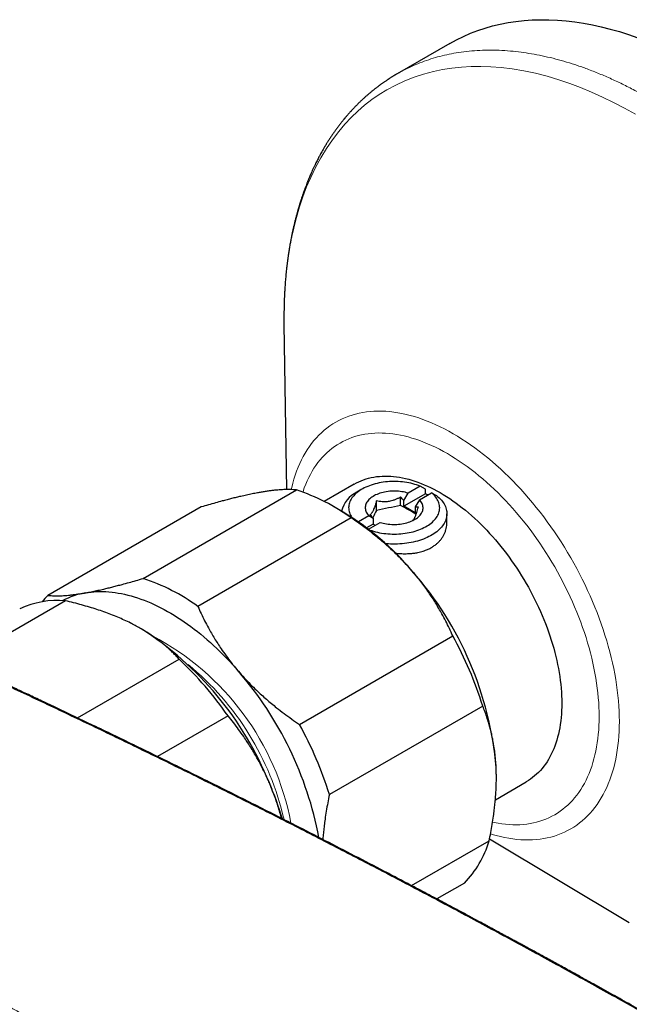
# Model space of a CAD drawing. Header units: millimetres. Extents: x 8 to 1110, y 12 to 672.
# Tile 47 of 61: x 918 to 960, y 316 to 384. Entities that reach past the tile are written whole.
import ezdxf

# ---------------------------------------------------------------- set-up
doc = ezdxf.new("R2010")
doc.units = ezdxf.units.MM

msp = doc.modelspace()

# ---------------------------------------------------------------- linework, layer by layer
at = {"color": 7, "linetype": 'Continuous', "lineweight": 30}
for p, q in [((947.975, 382.465), (944.325, 380.358)), ((936.493, 363.008), (936.666, 351.59)), ((936.496, 363.02), (936.496, 363.008)), ((941.347, 351.965), (939.27, 350.767)), ((941.886, 351.614), (941.533, 351.41)), ((945.918, 351.819), (945.085, 351.338)), ((946.277, 351.618), (945.918, 351.819)), ((946.277, 351.291), (946.277, 351.618)), ((926.753, 345.439), (937.359, 351.562)), ((944.562, 350.479), (944.562, 351.075)), ((944.786, 350.837), (945.085, 351.338)), ((946.277, 351.291), (944.786, 350.43)), ((945.863, 350.889), (945.564, 350.388)), ((945.863, 350.889), (946.696, 351.37)), ((946.696, 351.37), (947.054, 351.168)), ((930.77, 350.388), (920.164, 344.265)), ((940.58, 350.029), (939.873, 350.437)), ((942.889, 350.143), (942.889, 350.817)), ((944.786, 350.43), (944.786, 350.837)), ((945.564, 349.981), (944.786, 350.43)), ((945.564, 350.388), (945.564, 349.981)), ((941.141, 349.623), (930.534, 343.5)), ((942.366, 349.768), (941.645, 349.352)), ((942.665, 349.612), (942.665, 349.206)), ((947.764, 349.308), (947.764, 349.92)), ((942.665, 349.206), (942.209, 348.943)), ((942.331, 348.85), (943.143, 349.319)), ((942.665, 349.206), (942.806, 349.124)), ((921.378, 343.89), (914.004, 339.633)), ((926.602, 341.959), (926.586, 341.969)), ((937.562, 335.342), (948.169, 341.465)), ((922.206, 335.791), (929.24, 339.852)), ((950.242, 336.608), (939.636, 330.485)), ((932.62, 335.926), (927.746, 333.113)), ((951.116, 330.124), (953.246, 331.354)), ((951.185, 331.639), (951.185, 331.658)), ((945.322, 324.182), (950.681, 327.276)), ((950.708, 327.411), (960.381, 321.629)), ((948.973, 324.359), (947.068, 323.259))]:
    msp.add_line(p, q, dxfattribs=at)
at = {"color": 8, "linetype": 'Continuous', "lineweight": 0}
msp.add_line((936.489, 363.507), (936.496, 363.02), dxfattribs=at)
at = {"color": 7, "linetype": 'Continuous', "lineweight": 30, "flags": 128}
for points in [[(947.975, 382.465), (948.438, 382.718), (948.913, 382.951), (949.401, 383.163), (949.899, 383.354), (950.407, 383.524), (950.927, 383.672), (951.456, 383.798), (951.994, 383.903), (952.542, 383.986), (953.099, 384.047), (953.664, 384.086), (954.238, 384.103), (954.819, 384.099), (955.407, 384.072), (956.003, 384.024), (956.604, 383.954), (957.212, 383.862), (957.826, 383.748), (958.445, 383.613), (959.068, 383.456), (959.696, 383.278), (960.328, 383.078), (960.963, 382.857)], [(941.347, 351.965), (941.504, 352.052), (941.666, 352.131), (941.831, 352.203), (942.001, 352.268), (942.174, 352.326), (942.35, 352.376), (942.53, 352.419), (942.713, 352.454), (942.899, 352.483), (943.089, 352.503), (943.281, 352.517), (943.476, 352.523), (943.674, 352.521), (943.874, 352.512), (944.076, 352.496), (944.281, 352.472), (944.487, 352.44), (944.696, 352.402), (944.906, 352.356), (945.118, 352.302), (945.332, 352.242), (945.547, 352.174), (945.763, 352.099), (945.98, 352.017), (946.198, 351.927), (946.417, 351.831), (946.636, 351.727), (946.856, 351.617), (947.076, 351.5), (947.296, 351.376), (947.516, 351.246), (947.736, 351.109), (947.956, 350.965), (948.176, 350.815), (948.394, 350.659), (948.612, 350.497), (948.83, 350.328), (949.046, 350.154), (949.26, 349.974), (949.474, 349.788), (949.686, 349.597), (949.896, 349.4), (950.105, 349.197), (950.312, 348.99), (950.516, 348.778), (950.719, 348.56), (950.919, 348.339), (951.116, 348.112), (951.311, 347.881), (951.503, 347.646), (951.693, 347.406), (951.879, 347.163), (952.062, 346.916), (952.242, 346.665), (952.419, 346.411), (952.592, 346.154), (952.761, 345.893), (952.927, 345.63), (953.088, 345.364), (953.246, 345.095), (953.4, 344.825), (953.549, 344.551), (953.695, 344.276), (953.835, 343.999), (953.972, 343.721), (954.104, 343.441), (954.231, 343.16), (954.353, 342.878), (954.471, 342.595), (954.583, 342.311), (954.691, 342.027), (954.794, 341.743), (954.891, 341.458), (954.983, 341.174), (955.07, 340.89), (955.152, 340.607), (955.228, 340.324), (955.299, 340.042), (955.364, 339.762), (955.424, 339.482), (955.478, 339.204), (955.527, 338.928), (955.57, 338.654), (955.607, 338.382), (955.639, 338.112), (955.665, 337.844), (955.685, 337.579), (955.699, 337.317), (955.708, 337.058), (955.711, 336.802), (955.708, 336.549), (955.699, 336.3), (955.685, 336.054), (955.665, 335.813), (955.639, 335.575), (955.607, 335.342), (955.57, 335.112), (955.527, 334.888), (955.478, 334.668), (955.424, 334.452), (955.364, 334.242), (955.299, 334.037), (955.228, 333.837), (955.152, 333.642), (955.07, 333.453), (954.983, 333.27), (954.891, 333.092), (954.794, 332.92), (954.691, 332.754), (954.583, 332.594), (954.471, 332.441), (954.353, 332.293), (954.231, 332.153), (954.104, 332.018), (953.972, 331.89), (953.835, 331.769), (953.695, 331.655), (953.549, 331.548), (953.4, 331.447), (953.246, 331.354), (953.246, 331.354)], [(945.918, 351.819), (945.794, 351.867), (945.666, 351.911), (945.535, 351.951), (945.401, 351.988), (945.263, 352.021), (945.123, 352.051), (944.981, 352.077), (944.837, 352.098), (944.691, 352.116), (944.544, 352.13), (944.396, 352.139), (944.247, 352.145), (944.098, 352.147), (943.949, 352.144), (943.801, 352.138), (943.653, 352.127), (943.506, 352.113), (943.361, 352.094), (943.217, 352.072), (943.075, 352.045), (942.936, 352.015), (942.799, 351.981), (942.665, 351.943), (942.535, 351.902), (942.407, 351.857), (942.284, 351.808), (942.165, 351.757), (942.05, 351.702), (941.94, 351.644), (941.835, 351.583), (941.734, 351.52), (941.64, 351.454), (941.55, 351.385), (941.466, 351.314), (941.389, 351.24), (941.317, 351.165), (941.252, 351.087), (941.193, 351.009), (941.14, 350.928), (941.095, 350.846), (941.055, 350.763), (941.023, 350.679), (940.998, 350.594), (940.98, 350.509), (940.968, 350.423), (940.964, 350.337), (940.967, 350.251), (940.977, 350.166), (940.994, 350.08), (941.017, 349.995), (941.048, 349.911), (941.086, 349.828), (941.13, 349.746), (941.181, 349.665), (941.185, 349.66)], [(945.085, 351.338), (944.978, 351.37), (944.868, 351.398), (944.756, 351.422), (944.641, 351.442), (944.524, 351.458), (944.405, 351.471), (944.286, 351.479), (944.166, 351.483), (944.046, 351.482), (943.926, 351.478), (943.807, 351.469), (943.689, 351.456), (943.572, 351.44), (943.457, 351.419), (943.345, 351.394), (943.235, 351.366), (943.129, 351.333), (943.026, 351.297), (942.928, 351.258), (942.833, 351.215), (942.743, 351.169), (942.658, 351.12), (942.578, 351.068), (942.504, 351.013), (942.436, 350.956), (942.373, 350.897), (942.317, 350.836), (942.268, 350.772), (942.225, 350.708), (942.189, 350.641), (942.16, 350.574), (942.138, 350.506), (942.123, 350.437), (942.115, 350.368), (942.115, 350.298), (942.122, 350.229), (942.135, 350.16), (942.157, 350.092), (942.185, 350.024), (942.22, 349.958), (942.262, 349.893), (942.31, 349.83), (942.366, 349.768)], [(942.384, 348.809), (942.434, 348.79), (942.562, 348.746), (942.693, 348.705), (942.828, 348.668), (942.965, 348.635), (943.105, 348.606), (943.247, 348.58), (943.391, 348.558), (943.537, 348.541), (943.684, 348.527), (943.832, 348.517), (943.981, 348.512), (944.13, 348.51), (944.279, 348.512), (944.427, 348.519), (944.575, 348.529), (944.722, 348.544), (944.867, 348.563), (945.011, 348.585), (945.153, 348.612), (945.292, 348.642), (945.429, 348.676), (945.563, 348.714), (945.694, 348.755), (945.821, 348.8), (945.944, 348.848), (946.063, 348.9), (946.178, 348.955), (946.288, 349.012), (946.394, 349.073), (946.494, 349.137), (946.589, 349.203), (946.678, 349.272), (946.762, 349.343), (946.839, 349.416), (946.911, 349.492), (946.976, 349.569), (947.035, 349.648), (947.088, 349.729), (947.134, 349.81), (947.173, 349.893), (947.205, 349.977), (947.23, 350.062), (947.248, 350.148), (947.26, 350.233), (947.264, 350.319), (947.261, 350.405), (947.251, 350.491), (947.235, 350.577), (947.211, 350.661), (947.18, 350.746), (947.142, 350.829), (947.098, 350.911), (947.047, 350.992), (946.989, 351.071), (946.925, 351.149), (946.855, 351.224), (946.779, 351.298), (946.696, 351.37)], [(943.143, 349.319), (943.25, 349.287), (943.36, 349.259), (943.473, 349.235), (943.588, 349.214), (943.704, 349.198), (943.823, 349.186), (943.942, 349.178), (944.062, 349.174), (944.182, 349.174), (944.302, 349.179), (944.422, 349.187), (944.54, 349.2), (944.656, 349.217), (944.771, 349.238), (944.883, 349.263), (944.993, 349.291), (945.099, 349.323), (945.202, 349.359), (945.301, 349.399), (945.395, 349.442), (945.485, 349.488), (945.57, 349.537), (945.65, 349.589), (945.724, 349.643), (945.792, 349.7), (945.855, 349.76), (945.911, 349.821), (945.96, 349.884), (946.003, 349.949), (946.039, 350.015), (946.068, 350.083), (946.09, 350.151), (946.105, 350.22), (946.113, 350.289), (946.113, 350.358), (946.107, 350.428), (946.093, 350.497), (946.072, 350.565), (946.044, 350.632), (946.008, 350.699), (945.966, 350.764), (945.918, 350.827), (945.863, 350.889)], [(947.054, 351.168), (947.146, 351.093), (947.232, 351.016), (947.312, 350.936), (947.386, 350.854), (947.453, 350.771), (947.514, 350.686), (947.569, 350.6), (947.617, 350.512), (947.659, 350.423), (947.693, 350.333), (947.721, 350.243), (947.742, 350.151), (947.756, 350.06), (947.763, 349.968), (947.763, 349.876), (947.756, 349.784), (947.743, 349.692), (947.722, 349.601), (947.694, 349.51), (947.66, 349.42), (947.619, 349.331), (947.571, 349.244), (947.516, 349.157), (947.456, 349.072), (947.388, 348.989), (947.315, 348.907), (947.235, 348.827), (947.149, 348.75), (947.058, 348.674), (946.961, 348.601), (946.858, 348.531), (946.751, 348.463), (946.638, 348.398), (946.521, 348.336), (946.398, 348.277), (946.272, 348.221), (946.141, 348.168), (946.007, 348.118), (945.869, 348.072), (945.727, 348.03), (945.583, 347.991), (945.436, 347.956), (945.286, 347.924), (945.134, 347.897), (944.98, 347.873), (944.824, 347.853), (944.667, 347.837), (944.509, 347.825), (944.35, 347.817), (944.191, 347.813), (944.031, 347.814), (943.872, 347.818), (943.713, 347.826), (943.555, 347.838), (943.532, 347.84)], [(946.436, 351.219), (946.386, 351.242), (946.277, 351.291)], [(922.751, 344.444), (922.946, 344.475), (923.144, 344.5), (923.344, 344.518), (923.547, 344.53), (923.752, 344.535), (923.959, 344.534), (924.169, 344.526), (924.381, 344.512), (924.594, 344.491), (924.81, 344.464), (925.027, 344.43), (925.246, 344.39), (925.467, 344.343), (925.689, 344.29), (925.912, 344.23), (926.137, 344.164), (926.363, 344.092), (926.59, 344.014), (926.818, 343.929), (927.046, 343.838), (927.276, 343.741), (927.506, 343.637), (927.736, 343.528), (927.967, 343.412), (928.198, 343.291), (928.429, 343.163), (928.661, 343.03), (928.892, 342.891), (929.123, 342.746), (929.354, 342.596), (929.585, 342.44), (929.815, 342.278), (930.044, 342.111), (930.273, 341.939), (930.501, 341.761), (930.728, 341.578), (930.954, 341.39), (931.179, 341.197), (931.402, 340.999), (931.625, 340.797), (931.845, 340.589), (932.065, 340.377), (932.282, 340.16), (932.498, 339.939), (932.712, 339.714), (932.924, 339.484), (933.134, 339.25), (933.341, 339.012)]]:
    msp.add_lwpolyline(points, dxfattribs=at)
at = {"color": 8, "linetype": 'Continuous', "lineweight": 0, "flags": 128}
for points in [[(960.815, 377.555), (960.051, 377.982), (959.288, 378.381), (958.526, 378.751), (957.766, 379.093), (957.01, 379.405), (956.257, 379.688), (955.509, 379.941), (954.692, 380.185), (953.882, 380.392), (953.08, 380.562), (952.288, 380.695), (951.506, 380.79), (950.805, 380.845), (950.113, 380.868), (949.432, 380.861), (948.763, 380.822), (948.105, 380.753), (947.46, 380.652), (946.828, 380.521), (946.148, 380.341), (945.487, 380.125), (944.843, 379.872), (944.219, 379.582), (943.614, 379.257), (943.082, 378.93), (942.568, 378.574), (942.072, 378.19), (941.594, 377.777), (941.135, 377.336), (940.696, 376.868), (940.276, 376.373), (939.838, 375.797), (939.425, 375.19), (939.038, 374.552), (938.676, 373.885), (938.341, 373.188), (938.06, 372.53), (937.801, 371.849), (937.565, 371.146), (937.352, 370.422), (937.162, 369.677), (936.995, 368.912), (936.852, 368.127), (936.721, 367.244), (936.62, 366.339), (936.547, 365.413), (936.504, 364.469), (936.489, 363.507), (936.489, 363.507)], [(936.994, 351.588), (937.027, 351.731), (937.101, 352.025), (937.183, 352.312), (937.272, 352.592), (937.369, 352.865), (937.473, 353.131), (937.584, 353.39), (937.703, 353.64), (937.829, 353.883), (937.962, 354.118), (938.102, 354.344), (938.249, 354.563), (938.403, 354.772), (938.564, 354.974), (938.731, 355.166), (938.904, 355.349), (939.084, 355.524), (939.271, 355.689), (939.463, 355.845), (939.661, 355.992), (939.866, 356.129), (940.075, 356.257), (940.291, 356.375), (940.512, 356.483), (940.738, 356.582), (940.969, 356.67), (941.206, 356.749), (941.447, 356.818), (941.692, 356.876), (941.943, 356.925), (942.197, 356.963), (942.456, 356.992), (942.718, 357.01), (942.984, 357.018), (943.254, 357.016), (943.527, 357.004), (943.804, 356.981), (944.083, 356.949), (944.365, 356.906), (944.65, 356.853), (944.938, 356.79), (945.227, 356.717), (945.519, 356.635), (945.812, 356.542), (946.107, 356.439), (946.404, 356.327), (946.701, 356.205), (947, 356.073), (947.3, 355.932), (947.6, 355.782), (947.901, 355.622), (948.201, 355.453), (948.502, 355.274), (948.803, 355.087), (949.103, 354.891), (949.403, 354.686), (949.701, 354.473), (949.999, 354.251), (950.296, 354.021), (950.591, 353.783), (950.884, 353.537), (951.176, 353.283), (951.465, 353.022), (951.753, 352.753), (952.038, 352.477), (952.32, 352.194), (952.599, 351.904), (952.876, 351.607), (953.149, 351.304), (953.419, 350.994), (953.685, 350.679), (953.947, 350.358), (954.206, 350.031), (954.46, 349.698), (954.711, 349.361), (954.956, 349.019), (955.197, 348.672), (955.434, 348.32), (955.665, 347.965), (955.891, 347.605), (956.112, 347.242), (956.327, 346.875), (956.537, 346.505), (956.742, 346.132), (956.94, 345.756), (957.132, 345.378), (957.319, 344.997), (957.499, 344.615), (957.672, 344.231), (957.839, 343.846), (958, 343.459), (958.154, 343.072), (958.301, 342.684), (958.441, 342.296), (958.574, 341.907), (958.7, 341.519), (958.819, 341.131), (958.93, 340.744), (959.034, 340.358), (959.131, 339.974), (959.22, 339.59), (959.302, 339.209), (959.376, 338.829), (959.442, 338.452), (959.501, 338.077), (959.552, 337.706), (959.595, 337.337), (959.63, 336.972), (959.658, 336.61), (959.678, 336.252), (959.689, 335.898), (959.693, 335.548), (959.689, 335.203), (959.678, 334.863), (959.658, 334.527), (959.63, 334.197), (959.595, 333.873), (959.552, 333.554), (959.501, 333.241), (959.442, 332.934), (959.376, 332.633), (959.302, 332.339), (959.22, 332.052), (959.131, 331.772), (959.034, 331.499), (958.93, 331.233), (958.819, 330.975), (958.7, 330.724), (958.574, 330.481), (958.441, 330.247), (958.301, 330.02), (958.154, 329.802), (958, 329.592), (957.839, 329.391), (957.672, 329.198), (957.499, 329.015), (957.319, 328.84), (957.132, 328.675), (956.94, 328.519), (956.742, 328.372), (956.537, 328.235), (956.327, 328.108), (956.112, 327.99), (955.891, 327.881), (955.665, 327.783), (955.434, 327.694), (955.197, 327.615), (954.956, 327.547), (954.711, 327.488), (954.46, 327.44), (954.206, 327.401), (953.947, 327.373), (953.685, 327.354), (953.419, 327.346), (953.149, 327.348), (952.876, 327.361), (952.599, 327.383), (952.32, 327.416), (952.038, 327.458), (951.753, 327.511), (951.465, 327.574), (951.176, 327.647), (950.884, 327.73), (950.779, 327.762)], [(937.794, 351.415), (937.809, 351.46), (937.898, 351.71), (937.993, 351.953), (938.095, 352.189), (938.203, 352.418), (938.318, 352.64), (938.44, 352.854), (938.568, 353.061), (938.702, 353.261), (938.843, 353.452), (938.989, 353.636), (939.142, 353.812), (939.301, 353.979), (939.465, 354.139), (939.635, 354.29), (939.811, 354.432), (939.992, 354.566), (940.179, 354.692), (940.371, 354.808), (940.568, 354.916), (940.77, 355.015), (940.976, 355.105), (941.188, 355.186), (941.404, 355.258), (941.624, 355.321), (941.848, 355.375), (942.077, 355.419), (942.309, 355.454), (942.546, 355.48), (942.785, 355.497), (943.029, 355.504), (943.275, 355.502), (943.525, 355.491), (943.777, 355.47), (944.033, 355.441), (944.291, 355.402), (944.551, 355.353), (944.814, 355.296), (945.078, 355.229), (945.345, 355.154), (945.613, 355.069), (945.882, 354.975), (946.153, 354.873), (946.425, 354.761), (946.698, 354.641), (946.972, 354.512), (947.246, 354.374), (947.521, 354.228), (947.796, 354.074), (948.071, 353.911), (948.345, 353.74), (948.62, 353.561), (948.893, 353.374), (949.166, 353.179), (949.439, 352.976), (949.709, 352.766), (949.979, 352.548), (950.247, 352.324), (950.514, 352.092), (950.778, 351.853), (951.041, 351.607), (951.301, 351.355), (951.559, 351.096), (951.814, 350.831), (952.067, 350.56), (952.316, 350.283), (952.563, 350), (952.806, 349.712), (953.046, 349.418), (953.282, 349.12), (953.515, 348.816), (953.743, 348.508), (953.968, 348.195), (954.188, 347.878), (954.404, 347.557), (954.615, 347.232), (954.822, 346.903), (955.024, 346.571), (955.221, 346.236), (955.413, 345.898), (955.599, 345.557), (955.781, 345.214), (955.956, 344.868), (956.126, 344.52), (956.291, 344.171), (956.45, 343.82), (956.602, 343.468), (956.749, 343.115), (956.89, 342.761), (957.024, 342.407), (957.152, 342.052), (957.273, 341.697), (957.389, 341.342), (957.497, 340.988), (957.599, 340.634), (957.694, 340.281), (957.782, 339.93), (957.864, 339.58), (957.939, 339.231), (958.006, 338.884), (958.067, 338.54), (958.121, 338.197), (958.167, 337.858), (958.207, 337.521), (958.239, 337.187), (958.264, 336.856), (958.282, 336.529), (958.293, 336.206), (958.296, 335.886), (958.293, 335.571), (958.282, 335.26), (958.264, 334.954), (958.239, 334.652), (958.207, 334.355), (958.167, 334.064), (958.121, 333.778), (958.067, 333.498), (958.006, 333.223), (957.939, 332.954), (957.864, 332.692), (957.782, 332.436), (957.694, 332.186), (957.599, 331.943), (957.497, 331.707), (957.389, 331.478), (957.273, 331.256), (957.152, 331.042), (957.024, 330.835), (956.89, 330.635), (956.749, 330.444), (956.602, 330.26), (956.45, 330.084), (956.291, 329.917), (956.126, 329.757), (955.956, 329.606), (955.781, 329.464), (955.599, 329.33), (955.413, 329.204), (955.221, 329.088), (955.024, 328.98), (954.822, 328.881), (954.615, 328.791), (954.404, 328.71), (954.188, 328.638), (953.968, 328.575), (953.743, 328.522), (953.515, 328.477), (953.282, 328.442), (953.046, 328.416), (952.806, 328.399), (952.563, 328.392), (952.316, 328.394), (952.067, 328.405), (951.814, 328.426), (951.559, 328.455), (951.301, 328.494), (951.041, 328.543), (950.921, 328.568)]]:
    msp.add_lwpolyline(points, dxfattribs=at)
at = {"color": 7, "linetype": 'Continuous', "lineweight": 30}
for centre, radius, start, end in [((933.027, 338.458), 13.802, 53.99143, 71.70457), ((942.379, 349.649), 1.954, 115.67994, 166.98652), ((939.679, 340.613), 11.009, 57.25091, 63.6643), ((930.841, 333.763), 18.958, 40.01096, 59.08943), ((922.42, 332.335), 13.802, 53.99143, 71.70457), ((927.632, 330.343), 23.622, 4.87518, 41.36072), ((924.283, 340.094), 5.863, 134.64144, 140.49802), ((923.647, 339.309), 5.213, 99.89226, 118.21662), ((920.818, 337.823), 6.093, 84.72332, 115.368), ((914.375, 322.761), 22.762, 21.99407, 57.50734), ((925.033, 328.717), 26.416, 17.381, 28.8549), ((912.139, 321.714), 24.929, 34.75927, 46.68627), ((914.749, 322.904), 24.6, 10.80847, 40.90643), ((914.426, 322.594), 26.416, 17.381, 28.8549), ((936.483, 331.655), 14.702, 0.01528, 2.71184), ((913.698, 321.968), 23.691, 16.7824, 23.15742), ((943.946, 329.26), 7.021, 315.72108, 343.58393)]:
    msp.add_arc(centre, radius, start, end, dxfattribs=at)
at = {"color": 8, "linetype": 'Continuous', "lineweight": 0}
for centre, radius, start, end in [((918.743, 325.049), 18.558, 10.73707, 62.19764), ((917.47, 324.413), 19.512, 12.84598, 50.58742)]:
    msp.add_arc(centre, radius, start, end, dxfattribs=at)
at = {"color": 7, "linetype": 'Continuous', "lineweight": 30}
for centre, major_axis, ratio, start_param, end_param in [((946.235, 341.047), (22.921, 4.291), 0.410779, 1.566896, 1.640126), ((941.993, 338.598), (5.192, 16.415), 0.201938, 0.856521, 0.898263)]:
    msp.add_ellipse(centre, major_axis=major_axis, ratio=ratio, start_param=start_param, end_param=end_param, dxfattribs=at)
at = {"color": 8, "linetype": 'Continuous', "lineweight": 0}
for points, knots in [([(944.325, 380.358), (944.51, 380.461), (944.879, 380.666), (945.455, 380.937), (946.046, 381.179), (946.653, 381.39), (947.275, 381.57), (947.911, 381.719), (948.582, 381.841), (949.29, 381.931), (950.035, 381.987), (950.794, 382.004), (951.567, 381.983), (952.327, 381.925), (953.074, 381.836), (953.806, 381.717), (954.546, 381.568), (955.292, 381.387), (956.045, 381.176), (956.804, 380.934), (957.594, 380.652), (958.413, 380.327), (959.262, 379.956), (960.114, 379.549), (960.969, 379.107), (961.798, 378.645), (962.601, 378.167), (963.378, 377.676), (964.153, 377.158), (964.926, 376.613), (965.696, 376.043), (966.462, 375.446), (967.249, 374.804), (968.055, 374.113), (968.879, 373.372), (969.695, 372.604), (970.501, 371.808), (971.273, 371.011), (972.01, 370.217), (972.714, 369.429), (973.406, 368.621), (974.088, 367.795), (974.757, 366.952), (975.414, 366.091), (976.078, 365.186), (976.749, 364.235), (977.422, 363.237), (978.077, 362.224), (978.712, 361.195), (979.309, 360.186), (979.868, 359.196), (980.391, 358.23), (980.896, 357.256), (981.382, 356.274), (981.849, 355.287), (982.296, 354.294), (982.738, 353.264), (983.17, 352.197), (983.59, 351.094), (983.984, 349.99), (984.352, 348.886), (984.683, 347.816), (984.979, 346.783), (985.242, 345.786), (985.482, 344.793), (985.699, 343.806), (985.893, 342.824), (986.062, 341.85), (986.213, 340.852), (986.341, 339.831), (986.445, 338.791), (986.518, 337.764), (986.563, 336.752), (986.577, 335.786), (986.564, 334.866), (986.528, 333.99), (986.467, 333.13), (986.381, 332.287), (986.272, 331.461), (986.138, 330.654), (985.975, 329.839), (985.78, 329.021), (985.551, 328.202), (985.293, 327.409), (985.007, 326.643), (984.703, 325.927), (984.384, 325.26), (984.053, 324.639), (983.7, 324.043), (983.325, 323.472), (982.929, 322.928), (982.512, 322.41), (982.061, 321.903), (981.572, 321.411), (981.045, 320.938), (980.495, 320.499), (979.92, 320.099), (979.528, 319.846), (979.323, 319.735), (979.322, 319.735)], [0, 0, 0, 0, 0.0099742, 0.0199742, 0.0299742, 0.0399743, 0.0499743, 0.0599744, 0.0699744, 0.0809743, 0.0919743, 0.1029742, 0.1139742, 0.1249741, 0.1349742, 0.1449742, 0.1549742, 0.1649743, 0.1749743, 0.1849744, 0.1949744, 0.2059743, 0.2169743, 0.2279742, 0.2389742, 0.2499741, 0.2599742, 0.2699742, 0.2799742, 0.2899743, 0.2999743, 0.3099744, 0.3199744, 0.3309743, 0.3419743, 0.3529742, 0.3639742, 0.3749741, 0.3849742, 0.3949742, 0.4049742, 0.4149743, 0.4249743, 0.4349744, 0.4449744, 0.4559743, 0.4669743, 0.4779742, 0.4889742, 0.4999741, 0.5099742, 0.5199742, 0.5299742, 0.5399743, 0.5499743, 0.5599744, 0.5699744, 0.5809743, 0.5919743, 0.6029742, 0.6139742, 0.6249741, 0.6349742, 0.6449742, 0.6549742, 0.6649743, 0.6749743, 0.6849744, 0.6949744, 0.7059743, 0.7169743, 0.7279742, 0.7389742, 0.7499741, 0.7599742, 0.7699742, 0.7799742, 0.7899743, 0.7999743, 0.8099744, 0.8199744, 0.8309743, 0.8419743, 0.8529742, 0.8639742, 0.8749741, 0.8849742, 0.8949742, 0.9049742, 0.9149743, 0.9249743, 0.9349744, 0.9449744, 0.9559743, 0.9669743, 0.9779742, 0.9889742, 0.9999741, 1, 1, 1, 1]), ([(885.55, 334.136), (886.199, 333.762), (887.496, 333.013), (889.461, 331.881), (891.437, 330.744), (893.425, 329.601), (895.281, 328.535), (897.004, 327.546), (898.595, 326.633), (900.198, 325.713), (901.812, 324.787), (903.583, 323.772), (905.514, 322.665), (907.608, 321.466), (909.714, 320.259), (911.833, 319.045), (913.965, 317.824), (916.111, 316.594), (918.271, 315.356), (920.445, 314.11), (922.633, 312.855), (924.835, 311.592), (927.05, 310.32), (929.278, 309.039), (931.519, 307.751), (933.71, 306.489), (935.851, 305.256), (937.938, 304.053), (940.034, 302.843), (942.139, 301.627), (944.253, 300.405), (946.441, 299.139), (948.704, 297.828), (951.043, 296.472), (953.394, 295.109), (955.755, 293.739), (958.128, 292.361), (960.512, 290.976), (962.841, 289.624), (965.112, 288.304), (967.326, 287.017), (969.547, 285.727), (971.776, 284.431), (974.012, 283.132), (976.151, 281.889), (978.191, 280.704), (980.13, 279.578), (982.076, 278.448), (984.026, 277.316), (985.979, 276.183), (987.937, 275.048), (989.968, 273.87), (992.075, 272.65), (994.259, 271.385), (996.454, 270.115), (998.66, 268.84), (1000.137, 267.986), (1000.877, 267.559)], [0, 0, 0, 0, 0.019795, 0.039553, 0.059272, 0.07895, 0.098585, 0.113981, 0.129387, 0.144876, 0.160356, 0.175827, 0.195547, 0.215251, 0.234938, 0.254608, 0.274273, 0.293945, 0.313625, 0.333311, 0.353004, 0.372704, 0.392411, 0.412124, 0.431843, 0.451568, 0.469655, 0.487745, 0.505828, 0.523889, 0.541954, 0.560021, 0.579732, 0.599445, 0.619159, 0.638875, 0.658593, 0.678311, 0.698031, 0.716108, 0.734187, 0.752261, 0.770303, 0.788351, 0.806404, 0.821882, 0.837363, 0.852846, 0.868331, 0.883765, 0.89918, 0.914623, 0.93164, 0.948687, 0.965764, 0.982869, 1, 1, 1, 1])]:
    msp.add_open_spline(points, degree=3, knots=knots, dxfattribs=at)
at = {"color": 7, "linetype": 'Continuous', "lineweight": 30}
for points, knots in [([(944.325, 380.358), (944.285, 380.335), (944.209, 380.29), (944.101, 380.226), (944.007, 380.168), (943.924, 380.117), (943.854, 380.072), (943.799, 380.038), (943.758, 380.011), (943.729, 379.992), (943.706, 379.977), (943.68, 379.96), (943.643, 379.936), (943.589, 379.9), (943.526, 379.858), (943.457, 379.811), (943.386, 379.762), (943.315, 379.712), (943.247, 379.663), (943.183, 379.618), (943.127, 379.576), (943.078, 379.54), (943.03, 379.505), (942.978, 379.466), (942.916, 379.419), (942.849, 379.367), (942.778, 379.312), (942.709, 379.257), (942.64, 379.202), (942.572, 379.148), (942.478, 379.07), (942.357, 378.969), (942.212, 378.843), (942.069, 378.715), (941.924, 378.583), (941.771, 378.439), (941.637, 378.308), (941.524, 378.196), (941.44, 378.11), (941.363, 378.03), (941.294, 377.957), (941.235, 377.895), (941.189, 377.845), (941.147, 377.8), (941.104, 377.752), (941.052, 377.695), (940.994, 377.629), (940.931, 377.559), (940.87, 377.488), (940.811, 377.419), (940.758, 377.357), (940.712, 377.302), (940.677, 377.259), (940.65, 377.227), (940.628, 377.2), (940.605, 377.172), (940.572, 377.131), (940.527, 377.076), (940.47, 377.004), (940.407, 376.924), (940.314, 376.804), (940.197, 376.648), (940.067, 376.47), (939.946, 376.299), (939.829, 376.129), (939.707, 375.948), (939.608, 375.795), (939.534, 375.677), (939.486, 375.6), (939.442, 375.53), (939.404, 375.467), (939.367, 375.407), (939.326, 375.339), (939.278, 375.257), (939.223, 375.162), (939.165, 375.062), (939.099, 374.945), (939.027, 374.815), (938.951, 374.673), (938.88, 374.538), (938.811, 374.405), (938.74, 374.266), (938.662, 374.107), (938.579, 373.934), (938.494, 373.754), (938.415, 373.58), (938.345, 373.421), (938.28, 373.27), (938.217, 373.119), (938.151, 372.959), (938.083, 372.789), (938.025, 372.639), (937.978, 372.515), (937.944, 372.425), (937.915, 372.345), (937.89, 372.278), (937.868, 372.217), (937.847, 372.157), (937.823, 372.089), (937.795, 372.01), (937.765, 371.921), (937.731, 371.822), (937.695, 371.712), (937.654, 371.587), (937.618, 371.473), (937.587, 371.373), (937.561, 371.29), (937.536, 371.206), (937.512, 371.127), (937.491, 371.057), (937.474, 370.998), (937.461, 370.952), (937.45, 370.914), (937.437, 370.867), (937.419, 370.805), (937.396, 370.722), (937.37, 370.625), (937.341, 370.517), (937.311, 370.403), (937.281, 370.287), (937.252, 370.173), (937.224, 370.06), (937.198, 369.95), (937.172, 369.839), (937.147, 369.73), (937.123, 369.627), (937.104, 369.541), (937.089, 369.472), (937.078, 369.418), (937.068, 369.372), (937.059, 369.327), (937.048, 369.277), (937.035, 369.215), (937.02, 369.138), (936.989, 368.984), (936.947, 368.762), (936.902, 368.516), (936.869, 368.317), (936.843, 368.162), (936.82, 368.014), (936.799, 367.877), (936.782, 367.755), (936.767, 367.651), (936.756, 367.573), (936.748, 367.517), (936.743, 367.48), (936.739, 367.446), (936.734, 367.409), (936.728, 367.364), (936.721, 367.306), (936.712, 367.235), (936.702, 367.151), (936.685, 367.013), (936.664, 366.83), (936.641, 366.607), (936.62, 366.394), (936.602, 366.189), (936.585, 365.993), (936.571, 365.805), (936.56, 365.653), (936.553, 365.537), (936.548, 365.459), (936.544, 365.391), (936.54, 365.325), (936.536, 365.255), (936.532, 365.171), (936.527, 365.072), (936.521, 364.954), (936.515, 364.817), (936.509, 364.665), (936.504, 364.497), (936.499, 364.324), (936.496, 364.155), (936.493, 363.997), (936.491, 363.848), (936.49, 363.708), (936.489, 363.577), (936.489, 363.449), (936.49, 363.327), (936.491, 363.21), (936.492, 363.106), (936.493, 363.041), (936.493, 363.011)], [0, 0, 0, 0, 0.00761, 0.014462, 0.020554, 0.025887, 0.030461, 0.034277, 0.03664, 0.038577, 0.040087, 0.041211, 0.044011, 0.047556, 0.051846, 0.056539, 0.061305, 0.066144, 0.070773, 0.075223, 0.079109, 0.082428, 0.085323, 0.088977, 0.093211, 0.09801, 0.102955, 0.107866, 0.112743, 0.117587, 0.122379, 0.133366, 0.143846, 0.15437, 0.16511, 0.176445, 0.189184, 0.196101, 0.202731, 0.209031, 0.214567, 0.219233, 0.223027, 0.225842, 0.22939, 0.23369, 0.238594, 0.243766, 0.249192, 0.253947, 0.258656, 0.262605, 0.265742, 0.267639, 0.269434, 0.271425, 0.273614, 0.278014, 0.283042, 0.288651, 0.294727, 0.307745, 0.320392, 0.330476, 0.341581, 0.353393, 0.365524, 0.370876, 0.375776, 0.38017, 0.384056, 0.387559, 0.391443, 0.396677, 0.402619, 0.408859, 0.414936, 0.423836, 0.432327, 0.44029, 0.447818, 0.455855, 0.464626, 0.475247, 0.485581, 0.495489, 0.504661, 0.51239, 0.520695, 0.529565, 0.53882, 0.548428, 0.553898, 0.558814, 0.563052, 0.566612, 0.569605, 0.57274, 0.576143, 0.580454, 0.585131, 0.590223, 0.595982, 0.602441, 0.609602, 0.613665, 0.617923, 0.622375, 0.62657, 0.630157, 0.633087, 0.63543, 0.637202, 0.638955, 0.642425, 0.64661, 0.651509, 0.657076, 0.66282, 0.668608, 0.67444, 0.679824, 0.685245, 0.690703, 0.696192, 0.701305, 0.705787, 0.708735, 0.711328, 0.713566, 0.715477, 0.717775, 0.720775, 0.724478, 0.728868, 0.742962, 0.756319, 0.76384, 0.771106, 0.778116, 0.784589, 0.790233, 0.795049, 0.799037, 0.801082, 0.802813, 0.804229, 0.805732, 0.807843, 0.810509, 0.813764, 0.817608, 0.822037, 0.832615, 0.842701, 0.852294, 0.8614, 0.87014, 0.878558, 0.886599, 0.89058, 0.894056, 0.897027, 0.899682, 0.902816, 0.906521, 0.910795, 0.916156, 0.922206, 0.928946, 0.936375, 0.944494, 0.951706, 0.958627, 0.9651, 0.971124, 0.976701, 0.981829, 0.987299, 0.99215, 0.996383, 1, 1, 1, 1]), ([(937.359, 351.562), (937.29, 351.569), (937.152, 351.581), (936.924, 351.591), (936.7, 351.592), (936.483, 351.586), (936.277, 351.576), (936.062, 351.56), (935.833, 351.538), (935.589, 351.509), (935.329, 351.474), (935.057, 351.433), (934.867, 351.4), (934.772, 351.383)], [0, 0, 0, 0, 0.1093718, 0.2187673, 0.3281312, 0.4106709, 0.4932098, 0.5748319, 0.6564534, 0.7423194, 0.8282291, 0.9141367, 1, 1, 1, 1]), ([(934.772, 351.383), (934.733, 351.376), (934.576, 351.348), (934.29, 351.293), (933.905, 351.212), (933.538, 351.129), (933.192, 351.047), (932.874, 350.968), (932.551, 350.886), (932.178, 350.787), (931.751, 350.67), (931.267, 350.534), (930.936, 350.437), (930.77, 350.388)], [0, 0, 0, 0, 0.034084, 0.139611, 0.24518, 0.350711, 0.430544, 0.510377, 0.588808, 0.667239, 0.778145, 0.889085, 1, 1, 1, 1]), ([(944.562, 351.075), (944.506, 351.044), (944.392, 350.98), (944.212, 350.896), (944.025, 350.825), (943.851, 350.778), (943.697, 350.751), (943.561, 350.737), (943.425, 350.734), (943.266, 350.743), (943.085, 350.768), (942.955, 350.8), (942.889, 350.817)], [0, 0, 0, 0, 0.108075, 0.216101, 0.327995, 0.439813, 0.516635, 0.59346, 0.672828, 0.752216, 0.87554, 1, 1, 1, 1]), ([(944.786, 350.837), (944.784, 350.838), (944.745, 350.876), (944.669, 350.954), (944.598, 351.035), (944.562, 351.075)], [0, 0, 0, 0, 0.022494, 0.510172, 1, 1, 1, 1]), ([(942.889, 350.817), (942.874, 350.761), (942.844, 350.649), (942.796, 350.49), (942.745, 350.34), (942.699, 350.219), (942.657, 350.126), (942.621, 350.055), (942.585, 349.995), (942.542, 349.936), (942.494, 349.885), (942.459, 349.862), (942.441, 349.851)], [0, 0, 0, 0, 0.108075, 0.216101, 0.327995, 0.439813, 0.516635, 0.59346, 0.672828, 0.752216, 0.87554, 1, 1, 1, 1]), ([(945.392, 349.442), (945.405, 349.454), (945.435, 349.482), (945.483, 349.546), (945.529, 349.625), (945.571, 349.711), (945.607, 349.797), (945.643, 349.894), (945.686, 350.019), (945.735, 350.177), (945.77, 350.304), (945.787, 350.368)], [0, 0, 0, 0, 0.105473, 0.232261, 0.360759, 0.448052, 0.536091, 0.626336, 0.717251, 0.857978, 1, 1, 1, 1]), ([(945.787, 350.368), (945.744, 350.369), (945.671, 350.371), (945.595, 350.383), (945.564, 350.388)], [0, 0, 0, 0, 0.584375, 1, 1, 1, 1]), ([(945.362, 345.952), (945.324, 345.995), (945.16, 346.186), (944.858, 346.517), (944.449, 346.939), (944.059, 347.316), (943.693, 347.652), (943.357, 347.947), (943.016, 348.233), (942.623, 348.55), (942.172, 348.895), (941.662, 349.267), (941.315, 349.504), (941.141, 349.623)], [0, 0, 0, 0, 0.0314251, 0.1372312, 0.24308, 0.3488894, 0.4289378, 0.5089868, 0.5876202, 0.6662543, 0.7774889, 0.8887569, 1, 1, 1, 1]), ([(942.366, 349.768), (942.426, 349.736), (942.525, 349.683), (942.625, 349.632), (942.665, 349.612)], [0, 0, 0, 0, 0.6098413, 1, 1, 1, 1]), ([(942.441, 349.851), (942.477, 349.81), (942.548, 349.73), (942.624, 349.652), (942.663, 349.614), (942.665, 349.612)], [0, 0, 0, 0, 0.4878132, 0.9775058, 1, 1, 1, 1]), ([(944.21, 347.191), (944.23, 347.188), (944.352, 347.172), (944.577, 347.157), (944.881, 347.148), (945.132, 347.157), (945.331, 347.172), (945.524, 347.194), (945.728, 347.228), (945.939, 347.277), (946.116, 347.327), (946.273, 347.382), (946.411, 347.438), (946.567, 347.509), (946.748, 347.608), (946.944, 347.741), (947.125, 347.89), (947.283, 348.052), (947.419, 348.225), (947.533, 348.407), (947.625, 348.598), (947.696, 348.798), (947.742, 349.005), (947.764, 349.176), (947.762, 349.277), (947.761, 349.308)], [0, 0, 0, 0, 0.011015, 0.065279, 0.120515, 0.17575, 0.203884, 0.232017, 0.285961, 0.322615, 0.359302, 0.395955, 0.424008, 0.45206, 0.503691, 0.556276, 0.608861, 0.662427, 0.713444, 0.765318, 0.817192, 0.869935, 0.922891, 0.976739, 1, 1, 1, 1]), ([(922.751, 344.444), (922.789, 344.451), (922.947, 344.479), (923.233, 344.535), (923.618, 344.615), (923.985, 344.698), (924.331, 344.78), (924.649, 344.859), (924.972, 344.941), (925.345, 345.04), (925.772, 345.157), (926.256, 345.294), (926.587, 345.391), (926.753, 345.439)], [0, 0, 0, 0, 0.034084, 0.139611, 0.24518, 0.350711, 0.430544, 0.510377, 0.588808, 0.667239, 0.778145, 0.889085, 1, 1, 1, 1]), ([(948.169, 341.465), (948.092, 341.636), (947.938, 341.978), (947.687, 342.487), (947.441, 342.95), (947.204, 343.369), (946.98, 343.743), (946.747, 344.111), (946.5, 344.481), (946.237, 344.853), (945.957, 345.225), (945.667, 345.592), (945.464, 345.832), (945.362, 345.952)], [0, 0, 0, 0, 0.109372, 0.218767, 0.328131, 0.410671, 0.49321, 0.574832, 0.656453, 0.742319, 0.828229, 0.914137, 1, 1, 1, 1]), ([(920.164, 344.265), (920.233, 344.259), (920.371, 344.246), (920.599, 344.236), (920.823, 344.235), (921.04, 344.241), (921.246, 344.252), (921.461, 344.267), (921.69, 344.289), (921.934, 344.318), (922.194, 344.353), (922.466, 344.394), (922.656, 344.427), (922.751, 344.444)], [0, 0, 0, 0, 0.109372, 0.218767, 0.328131, 0.410671, 0.49321, 0.574832, 0.656453, 0.742319, 0.828229, 0.914137, 1, 1, 1, 1]), ([(926.016, 342.279), (925.971, 342.302), (925.783, 342.398), (925.444, 342.56), (924.991, 342.759), (924.523, 342.948), (924.041, 343.127), (923.546, 343.295), (923.031, 343.456), (922.496, 343.609), (921.943, 343.756), (921.567, 343.845), (921.378, 343.89)], [0, 0, 0, 0, 0.034084, 0.139612, 0.245182, 0.350713, 0.456206, 0.561737, 0.667236, 0.778144, 0.889084, 1, 1, 1, 1]), ([(930.534, 343.5), (930.609, 343.334), (930.758, 343.002), (931.001, 342.509), (931.238, 342.059), (931.466, 341.652), (931.681, 341.29), (931.906, 340.931), (932.17, 340.531), (932.481, 340.09), (932.844, 339.611), (933.135, 339.254), (933.304, 339.056), (933.341, 339.012)], [0, 0, 0, 0, 0.106054, 0.21213, 0.318178, 0.39818, 0.478183, 0.557354, 0.636524, 0.747194, 0.857909, 0.968575, 1, 1, 1, 1]), ([(929.24, 339.852), (929.172, 339.926), (929.035, 340.073), (928.818, 340.291), (928.592, 340.506), (928.355, 340.718), (928.108, 340.926), (927.85, 341.13), (927.579, 341.331), (927.295, 341.529), (926.996, 341.723), (926.684, 341.914), (926.359, 342.1), (926.131, 342.219), (926.016, 342.279)], [0, 0, 0, 0, 0.081944, 0.163886, 0.246136, 0.328397, 0.410644, 0.492722, 0.5748, 0.659154, 0.743526, 0.827877, 0.913938, 1, 1, 1, 1]), ([(1026.621, 273.919), (1025.491, 274.718), (1023.233, 276.316), (1019.84, 278.683), (1016.442, 281.029), (1013.039, 283.35), (1009.632, 285.648), (1006.286, 287.878), (1003, 290.043), (999.776, 292.144), (996.549, 294.224), (993.318, 296.282), (990.084, 298.318), (986.846, 300.334), (983.605, 302.327), (980.361, 304.299), (977.114, 306.25), (973.884, 308.167), (970.67, 310.052), (967.473, 311.904), (964.274, 313.735), (961.052, 315.555), (957.809, 317.366), (954.545, 319.164), (951.278, 320.941), (948.009, 322.696), (944.757, 324.418), (941.523, 326.108), (938.307, 327.766), (935.09, 329.402), (931.848, 331.028), (928.584, 332.643), (925.296, 334.246), (922.007, 335.826), (918.716, 337.383), (915.425, 338.918), (912.133, 340.43), (909.937, 341.42), (908.839, 341.914)], [0, 0, 0, 0, 0.0292677, 0.0585355, 0.0878036, 0.1170719, 0.1463404, 0.1756091, 0.2032055, 0.230802, 0.2583986, 0.2859954, 0.3135923, 0.3411894, 0.3687865, 0.3963837, 0.423981, 0.4515783, 0.4786829, 0.5057876, 0.5328922, 0.5599969, 0.5875944, 0.6151918, 0.6427893, 0.6703867, 0.697984, 0.7250885, 0.7521929, 0.7792972, 0.8064015, 0.8340588, 0.8617159, 0.889373, 0.9170299, 0.9446868, 0.9723434, 1, 1, 1, 1]), ([(1026.807, 273.896), (1026.642, 274.014), (1026.316, 274.245), (1025.836, 274.584), (1025.373, 274.912), (1024.927, 275.227), (1024.497, 275.529), (1024.092, 275.814), (1023.711, 276.082), (1023.353, 276.334), (1023.01, 276.575), (1022.681, 276.804), (1022.29, 277.078), (1021.83, 277.399), (1021.3, 277.769), (1020.773, 278.136), (1020.25, 278.5), (1019.595, 278.954), (1018.811, 279.496), (1017.902, 280.124), (1017.005, 280.74), (1016.122, 281.346), (1014.898, 282.183), (1013.328, 283.251), (1011.406, 284.55), (1009.483, 285.842), (1007.284, 287.309), (1004.808, 288.947), (1002.054, 290.753), (999.298, 292.542), (996.538, 294.316), (993.67, 296.143), (990.692, 298.02), (987.604, 299.945), (984.513, 301.85), (981.419, 303.736), (978.323, 305.602), (975.224, 307.449), (972.123, 309.275), (969.128, 311.019), (966.242, 312.681), (964.181, 313.854), (962.839, 314.614), (962.215, 314.967), (961.59, 315.318), (960.966, 315.669), (960.341, 316.019), (959.712, 316.371), (959.077, 316.725), (958.433, 317.084), (957.781, 317.446), (957.114, 317.815), (956.521, 318.142), (956.006, 318.426), (955.578, 318.661), (955.157, 318.892), (954.745, 319.118), (954.291, 319.367), (953.798, 319.636), (953.384, 319.862), (953.101, 320.015), (952.949, 320.098), (952.808, 320.175), (952.68, 320.244), (952.571, 320.304), (952.479, 320.354), (952.403, 320.395), (952.336, 320.431), (952.275, 320.464), (952.214, 320.497), (952.143, 320.536), (952.057, 320.582), (951.956, 320.637), (951.842, 320.699), (951.707, 320.772), (951.55, 320.857), (951.368, 320.955), (951.17, 321.062), (950.956, 321.178), (950.733, 321.298), (950.505, 321.421), (950.149, 321.612), (949.667, 321.872), (949.024, 322.216), (948.356, 322.573), (947.664, 322.942), (946.81, 323.396), (945.794, 323.934), (944.619, 324.553), (943.157, 325.32), (941.403, 326.233), (939.351, 327.293), (937.05, 328.472), (934.499, 329.765), (931.698, 331.167), (928.896, 332.553), (926.093, 333.923), (924.031, 334.918), (922.713, 335.55), (922.137, 335.825), (921.561, 336.099), (920.988, 336.371), (920.423, 336.639), (919.893, 336.89), (919.396, 337.124), (918.932, 337.342), (918.569, 337.513), (918.302, 337.638), (918.129, 337.719), (917.958, 337.799), (917.788, 337.879), (917.615, 337.959), (917.429, 338.046), (917.225, 338.142), (916.999, 338.247), (916.758, 338.359), (916.501, 338.479), (916.228, 338.606), (915.939, 338.74), (915.624, 338.886), (915.281, 339.044), (914.909, 339.216), (914.518, 339.397), (914.107, 339.585), (913.678, 339.782), (913.23, 339.988), (912.763, 340.201), (912.276, 340.423), (911.771, 340.653), (911.25, 340.89), (910.713, 341.133), (910.161, 341.382), (909.59, 341.64), (909.204, 341.813), (909.007, 341.901)], [0, 0, 0, 0, 0.004294, 0.008441, 0.012441, 0.016294, 0.020001, 0.023561, 0.026783, 0.029874, 0.032835, 0.035666, 0.038366, 0.042975, 0.047545, 0.052086, 0.056599, 0.061083, 0.069019, 0.076852, 0.084569, 0.092169, 0.099652, 0.116162, 0.132669, 0.149175, 0.165682, 0.189263, 0.212844, 0.236425, 0.260006, 0.283587, 0.309905, 0.336223, 0.362541, 0.38886, 0.415178, 0.441497, 0.467815, 0.494133, 0.517663, 0.541193, 0.546476, 0.551758, 0.55704, 0.562322, 0.567605, 0.572901, 0.578301, 0.583707, 0.589227, 0.594862, 0.60061, 0.604279, 0.607912, 0.611468, 0.614947, 0.618348, 0.622979, 0.627459, 0.628834, 0.630134, 0.631323, 0.632401, 0.633369, 0.63409, 0.634735, 0.635303, 0.635794, 0.636279, 0.636839, 0.637594, 0.638452, 0.639414, 0.640479, 0.641866, 0.643397, 0.645071, 0.646889, 0.648815, 0.650737, 0.652647, 0.657842, 0.662948, 0.668914, 0.674756, 0.680476, 0.69054, 0.700457, 0.710225, 0.727519, 0.744812, 0.762105, 0.785687, 0.809268, 0.83285, 0.856432, 0.880013, 0.884856, 0.889698, 0.89454, 0.89938, 0.904139, 0.908781, 0.912767, 0.916662, 0.920465, 0.921933, 0.923388, 0.924829, 0.926255, 0.927674, 0.929174, 0.930938, 0.932834, 0.934862, 0.937022, 0.939315, 0.941739, 0.944296, 0.947261, 0.950386, 0.953672, 0.957117, 0.960722, 0.964487, 0.968412, 0.972497, 0.976742, 0.981147, 0.985628, 0.990265, 0.995055, 1, 1, 1, 1]), ([(933.341, 339.012), (933.473, 338.862), (933.738, 338.561), (934.157, 338.124), (934.556, 337.732), (934.931, 337.384), (935.276, 337.078), (935.626, 336.782), (936.031, 336.453), (936.496, 336.095), (937.023, 335.71), (937.382, 335.465), (937.562, 335.342)], [0, 0, 0, 0, 0.1090967, 0.2182403, 0.3273402, 0.4099309, 0.4925222, 0.5735485, 0.6545756, 0.7697013, 0.8848645, 1, 1, 1, 1]), ([(951.169, 332.35), (951.166, 332.404), (951.155, 332.625), (951.125, 333.008), (951.071, 333.492), (951.006, 333.926), (950.935, 334.313), (950.863, 334.654), (950.782, 334.986), (950.683, 335.354), (950.559, 335.756), (950.409, 336.19), (950.298, 336.469), (950.242, 336.608)], [0, 0, 0, 0, 0.034084, 0.139611, 0.24518, 0.350711, 0.430544, 0.510377, 0.588808, 0.667239, 0.778145, 0.889085, 1, 1, 1, 1]), ([(935.48, 331.285), (935.457, 331.339), (935.356, 331.575), (935.167, 331.986), (934.904, 332.512), (934.649, 332.986), (934.405, 333.408), (934.177, 333.781), (933.944, 334.144), (933.672, 334.547), (933.356, 334.989), (932.995, 335.466), (932.745, 335.773), (932.62, 335.926)], [0, 0, 0, 0, 0.031425, 0.137231, 0.24308, 0.348889, 0.428938, 0.508987, 0.58762, 0.666254, 0.777489, 0.888757, 1, 1, 1, 1]), ([(950.681, 327.276), (950.72, 327.468), (950.799, 327.851), (950.9, 328.423), (950.981, 328.945), (951.044, 329.417), (951.091, 329.839), (951.129, 330.256), (951.158, 330.675), (951.178, 331.097), (951.186, 331.52), (951.185, 331.939), (951.174, 332.213), (951.169, 332.35)], [0, 0, 0, 0, 0.1093718, 0.2187673, 0.3281312, 0.4106709, 0.4932098, 0.5748319, 0.6564534, 0.7423194, 0.8282291, 0.9141367, 1, 1, 1, 1]), ([(936.326, 328.836), (936.31, 328.899), (936.253, 329.111), (936.143, 329.476), (935.997, 329.931), (935.837, 330.388), (935.666, 330.841), (935.542, 331.137), (935.48, 331.285)], [0, 0, 0, 0, 0.075141, 0.25269, 0.439473, 0.62635, 0.813223, 1, 1, 1, 1]), ([(939.636, 330.485), (939.596, 330.293), (939.518, 329.91), (939.416, 329.338), (939.335, 328.816), (939.273, 328.344), (939.226, 327.922), (939.195, 327.601), (939.183, 327.421), (939.18, 327.379)], [0, 0, 0, 0, 0.182333, 0.364706, 0.547025, 0.684627, 0.822227, 0.958298, 1, 1, 1, 1])]:
    msp.add_open_spline(points, degree=3, knots=knots, dxfattribs=at)

doc.saveas('drawing.dxf')
